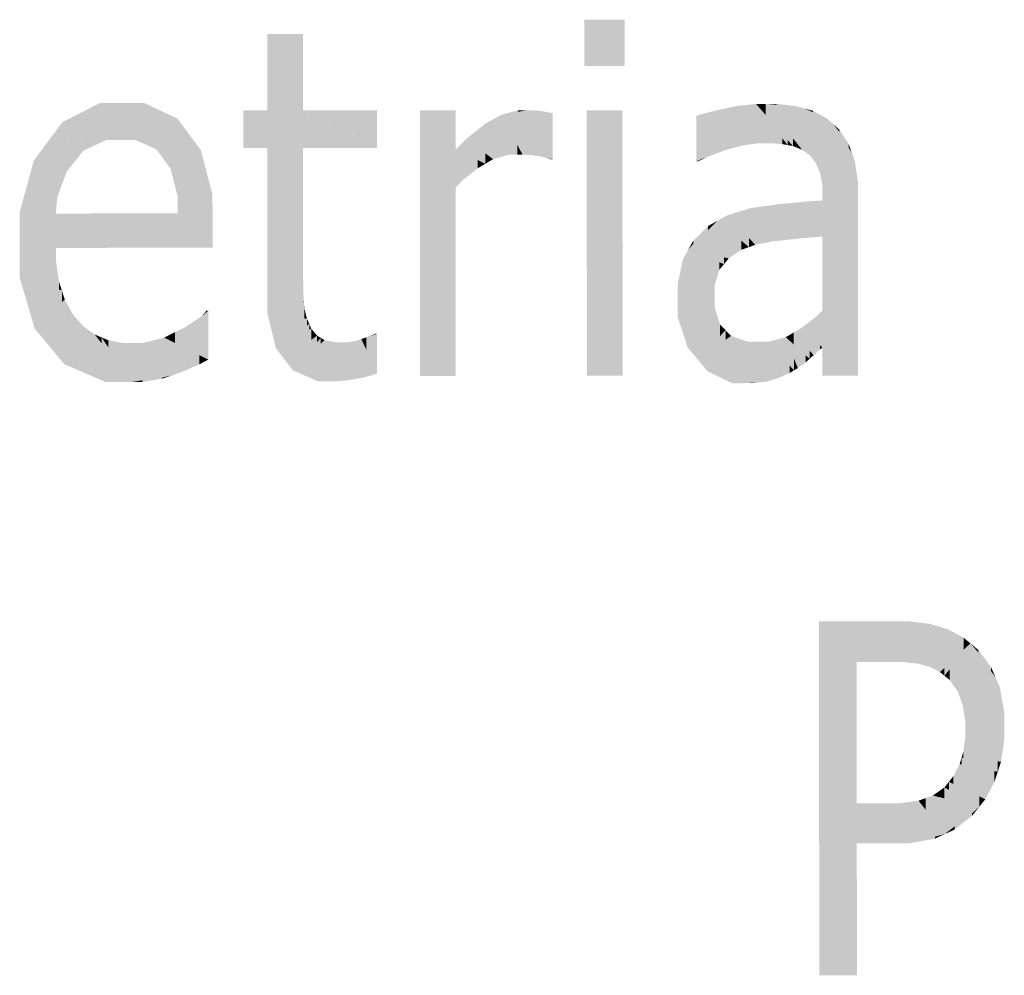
# Model space of a CAD drawing. Extents: x 64462 to 126444, y -56085 to -716.
# Tile 43 of 90: x 92567 to 92984, y -6184 to -5779. Entities that reach past the tile are written whole.
import ezdxf

# ---------------------------------------------------------------- set-up
doc = ezdxf.new("R2010")
doc.units = 0
doc.header["$LTSCALE"] = 11.25

# ---------------------------------------------------------------- blocks, each defined once
blk = doc.blocks.new('DwgObject-55396215-3381')
at = {"linetype": 'Continuous'}
for points in [[(48030.18, 21633.79), (48013.14, 21653.42), (48030.18, 21653.43)], [(48013.15, 21633.77), (48013.14, 21653.42), (48013.15, 21653.41)], [(48013.15, 21633.77), (48013.15, 21653.41), (48030.19, 21633.78)], [(48030.18, 21633.79), (48030.18, 21653.43), (48030.19, 21633.78)], [(47878.76, 21614.97), (47878.75, 21647.37), (47878.76, 21647.37)], [(47893.87, 21614.96), (47878.76, 21599.07), (47893.87, 21647.38)], [(47878.76, 21599.07), (47878.76, 21614.98), (47893.87, 21647.38)], [(47878.76, 21614.97), (47878.76, 21647.37), (47893.87, 21647.38)], [(47893.87, 21614.96), (47893.87, 21647.38), (47893.88, 21614.98)], [(47807.69, 21613.07), (47785.81, 21601.88), (47807.69, 21618.09)], [(47791.83, 21606.34), (47791.83, 21609.98), (47807.69, 21618.09)], [(47807.69, 21613.07), (47807.69, 21618.09), (47817.52, 21618.1)], [(47810.61, 21602.5), (47810.61, 21614.56), (47817.52, 21618.1)], [(47816.7, 21602.5), (47810.61, 21602.5), (47816.7, 21616.24)], [(47816.7, 21602.5), (47816.7, 21616.24), (47817.52, 21618.1)], [(47817.52, 21602.5), (47816.7, 21602.5), (47817.52, 21618.1)], [(47822.74, 21602.5), (47817.52, 21618.1), (47822.74, 21610.88)], [(47831.75, 21598.43), (47817.52, 21618.1), (47831.75, 21611.36)], [(47840.67, 21607.15), (47817.52, 21618.1), (47840.67, 21611.46)], [(47826.62, 21615.49), (47817.52, 21618.1), (47826.62, 21618.1)], [(47817.52, 21602.5), (47817.52, 21618.1), (47822.74, 21602.5)], [(47826.62, 21615.49), (47826.62, 21618.1), (47840.67, 21611.46)], [(48077.57, 21606.18), (48073.37, 21615.94), (48077.57, 21616.84)], [(48085.83, 21602.79), (48077.57, 21616.84), (48085.83, 21617.75)], [(48080.17, 21600.11), (48077.57, 21616.84), (48080.17, 21612.4)], [(48077.57, 21606.18), (48077.57, 21616.84), (48080.17, 21600.11)], [(48089.9, 21613.1), (48085.83, 21617.75), (48089.9, 21617.75)], [(48099.22, 21600.29), (48085.83, 21617.75), (48099.22, 21602.46)], [(48096.97, 21600.7), (48085.83, 21617.75), (48096.97, 21603.23)], [(48092.26, 21601.1), (48085.83, 21617.75), (48092.26, 21607.91)], [(48089.8, 21601.1), (48085.83, 21617.75), (48089.8, 21607.46)], [(48086.82, 21601.1), (48085.83, 21617.75), (48086.82, 21613.59)], [(48085.83, 21602.79), (48085.83, 21617.75), (48086.82, 21601.1)], [(48089.9, 21613.1), (48089.9, 21617.75), (48101.48, 21599.89)], [(48101.48, 21599.89), (48089.9, 21617.75), (48101.48, 21603.18)], [(48102.94, 21601.35), (48089.9, 21617.75), (48102.94, 21616.77)], [(48094.66, 21617.39), (48089.9, 21617.75), (48094.66, 21617.75)], [(48094.66, 21617.39), (48094.66, 21617.75), (48102.94, 21616.77)], [(48106.47, 21603.91), (48102.94, 21616.77), (48106.47, 21615.79)], [(48106.96, 21597.16), (48102.94, 21616.77), (48106.96, 21602.11)], [(48105.35, 21598.32), (48102.94, 21616.77), (48105.35, 21605.02)], [(48102.94, 21601.35), (48102.94, 21616.77), (48105.35, 21598.32)], [(47810.61, 21602.5), (47785.81, 21601.88), (47810.61, 21614.56)], [(47878.76, 21599.08), (47868.56, 21614.97), (47878.76, 21614.97)], [(47868.56, 21599.07), (47868.56, 21614.97), (47868.56, 21614.96)], [(47868.56, 21599.07), (47868.56, 21614.96), (47878.76, 21599.07)], [(47893.88, 21599.08), (47878.76, 21599.07), (47893.88, 21614.98)], [(47878.76, 21599.07), (47878.76, 21614.97), (47878.76, 21614.98)], [(47878.76, 21599.08), (47878.76, 21614.97), (47878.76, 21599.07)], [(47925.2, 21599.09), (47893.88, 21614.98), (47925.2, 21614.99)], [(47893.88, 21599.08), (47893.88, 21614.98), (47893.88, 21614.97)], [(47893.88, 21599.08), (47893.88, 21614.98), (47893.88, 21599.08)], [(47893.88, 21599.08), (47893.88, 21614.97), (47925.2, 21599.09)], [(47925.2, 21599.09), (47925.2, 21614.99), (47925.2, 21599.09)], [(47958.56, 21598.39), (47943.44, 21615), (47958.56, 21615)], [(47958.56, 21590.36), (47943.44, 21615), (47958.56, 21598.38)], [(47958.57, 21582.35), (47943.44, 21615), (47958.57, 21590.35)], [(47943.48, 21502.5), (47943.44, 21615), (47943.48, 21614.9)], [(47943.48, 21502.5), (47943.48, 21614.9), (47958.57, 21582.35)], [(47958.56, 21598.39), (47958.56, 21615), (47958.56, 21598.38)], [(47977.93, 21603.53), (47974.48, 21611.23), (47977.93, 21613.12)], [(47984.96, 21614.37), (47977.93, 21613.12), (47984.96, 21615.01)], [(47986.87, 21596.26), (47977.93, 21613.12), (47986.87, 21614.71)], [(47984.69, 21596.26), (47977.93, 21613.12), (47984.69, 21600.37)], [(47981.18, 21596.26), (47977.93, 21613.12), (47981.18, 21605.01)], [(47977.93, 21603.53), (47977.93, 21613.12), (47981.18, 21596.26)], [(47984.96, 21614.37), (47984.96, 21615.01), (47988.55, 21615.01)], [(47988.55, 21596.16), (47986.87, 21596.26), (47988.55, 21615.01)], [(47986.87, 21596.26), (47986.87, 21614.71), (47988.55, 21615.01)], [(47988.55, 21596.16), (47988.55, 21615.01), (47990.64, 21596.03)], [(47990.53, 21597.02), (47988.55, 21615.01), (47990.53, 21615.01)], [(47992.23, 21595.8), (47990.53, 21615.01), (47992.23, 21614.94)], [(47990.64, 21596.03), (47990.53, 21615.01), (47990.64, 21613.79)], [(47990.53, 21597.02), (47990.53, 21615.01), (47990.64, 21596.03)], [(47990.64, 21596.03), (47990.64, 21613.79), (47992.23, 21595.8)], [(47992.23, 21595.8), (47992.23, 21614.94), (47993.39, 21614.89)], [(47993.39, 21606.55), (47992.23, 21595.8), (47993.39, 21614.89)], [(47994.28, 21608.95), (47992.23, 21595.8), (47994.28, 21614.76)], [(47993.39, 21606.55), (47993.39, 21614.89), (47994.28, 21614.76)], [(47993.82, 21595.57), (47993.82, 21606.02), (47995.16, 21614.64)], [(47995.16, 21601.81), (47993.82, 21595.57), (47995.16, 21614.64)], [(47994.28, 21608.95), (47994.28, 21614.76), (47995.16, 21614.64)], [(47995.16, 21601.81), (47995.16, 21614.64), (47997.82, 21614.16)], [(47997.11, 21594.83), (47997.11, 21610.82), (47997.82, 21614.16)], [(47997.82, 21600.3), (47997.11, 21594.83), (47997.82, 21614.16)], [(47999.6, 21594.32), (47997.11, 21594.83), (47999.6, 21613.8)], [(47997.82, 21600.3), (47997.82, 21614.16), (47999.6, 21613.8)], [(47999.6, 21594.32), (47999.6, 21613.8), (47999.61, 21594.32)], [(48029.24, 21502.84), (48014.12, 21615.02), (48029.24, 21615.03)], [(48014.16, 21502.52), (48014.12, 21615.02), (48014.16, 21614.71)], [(48014.16, 21502.52), (48014.16, 21614.71), (48029.28, 21502.53)], [(48029.24, 21502.84), (48029.24, 21615.03), (48029.28, 21502.53)], [(48062.78, 21604.48), (48060.56, 21612.62), (48062.78, 21613.37)], [(48060.57, 21593.44), (48060.56, 21612.62), (48060.57, 21612.59)], [(48060.57, 21593.44), (48060.57, 21612.59), (48065.28, 21595.3)], [(48069.18, 21603.69), (48062.78, 21613.37), (48069.18, 21615.03)], [(48062.78, 21604.48), (48062.78, 21613.37), (48065.28, 21595.3)], [(48065.28, 21595.3), (48062.78, 21613.37), (48065.28, 21609.59)], [(48073.37, 21605.94), (48069.18, 21615.03), (48073.37, 21615.94)], [(48072.85, 21598.15), (48069.18, 21615.03), (48072.85, 21607.08)], [(48069.18, 21603.69), (48069.18, 21615.03), (48072.85, 21598.15)], [(48076.51, 21599.13), (48073.37, 21615.94), (48076.51, 21608.64)], [(48073.37, 21605.94), (48073.37, 21615.94), (48076.51, 21599.13)], [(48080.17, 21600.11), (48080.17, 21612.4), (48086.82, 21601.1)], [(48086.82, 21601.1), (48086.82, 21613.59), (48089.8, 21601.1)], [(48106.47, 21603.91), (48106.47, 21615.79), (48108.65, 21595.94)], [(48108.65, 21595.94), (48106.47, 21615.79), (48108.65, 21605.2)], [(48111.25, 21592.6), (48106.47, 21615.79), (48111.25, 21613.64)], [(48109.99, 21614.21), (48106.47, 21615.79), (48109.99, 21614.81)], [(48109.99, 21614.21), (48109.99, 21614.81), (48116.1, 21611.47)], [(48111.25, 21592.6), (48111.25, 21613.64), (48116.1, 21611.47)], [(47791.83, 21606.34), (47785.81, 21601.88), (47791.83, 21609.98)], [(47822.74, 21602.5), (47822.74, 21610.88), (47831.75, 21598.43)], [(47831.75, 21598.43), (47831.75, 21611.36), (47845.61, 21604.81)], [(47840.67, 21607.15), (47840.67, 21611.46), (47845.61, 21604.81)], [(47971.04, 21599.99), (47963.08, 21602.92), (47971.04, 21609.34)], [(47974.48, 21604.9), (47971.04, 21609.34), (47974.48, 21611.23)], [(47971.04, 21599.99), (47971.04, 21609.34), (47981.18, 21596.26)], [(47974.48, 21604.9), (47974.48, 21611.23), (47981.18, 21596.26)], [(47997.11, 21594.83), (47993.82, 21595.57), (47997.11, 21610.82)], [(48065.28, 21595.3), (48065.28, 21609.59), (48072.85, 21598.15)], [(48076.51, 21599.13), (48076.51, 21608.64), (48080.17, 21600.11)], [(48092.26, 21601.1), (48092.26, 21607.91), (48096.97, 21600.7)], [(48112.15, 21590.48), (48112.15, 21596.13), (48116.1, 21611.47)], [(48116.1, 21599.57), (48113.06, 21588.35), (48116.1, 21611.47)], [(48113.06, 21588.35), (48113.06, 21595.3), (48116.1, 21611.47)], [(48118.68, 21592.04), (48113.06, 21588.35), (48118.68, 21609.1)], [(48116.1, 21599.57), (48116.1, 21611.47), (48118.68, 21609.1)], [(48125.09, 21599.18), (48118.68, 21609.1), (48125.09, 21600.8)], [(48121.22, 21605.81), (48118.68, 21609.1), (48121.22, 21606.79)], [(48118.68, 21592.04), (48118.68, 21609.1), (48126.42, 21597.12)], [(47834.72, 21594.35), (47834.72, 21599.79), (47845.61, 21604.81)], [(47837.68, 21590.28), (47837.68, 21597.2), (47845.61, 21604.81)], [(47840.69, 21578.75), (47840.69, 21595.79), (47845.61, 21604.81)], [(47845.61, 21574.86), (47840.69, 21578.75), (47845.61, 21604.81)], [(47845.61, 21574.86), (47845.61, 21604.81), (47855.5, 21567.04)], [(47855.49, 21567.05), (47845.61, 21604.81), (47855.49, 21579.28)], [(47850.55, 21592.05), (47845.61, 21604.81), (47850.55, 21598.16)], [(47981.18, 21596.26), (47981.18, 21605.01), (47984.69, 21596.26)], [(47993.82, 21595.57), (47992.23, 21595.8), (47993.82, 21606.02)], [(48072.85, 21598.15), (48072.85, 21607.08), (48076.51, 21599.13)], [(48089.8, 21601.1), (48089.8, 21607.46), (48092.26, 21601.1)], [(48105.35, 21598.32), (48105.35, 21605.02), (48106.96, 21597.16)], [(48108.65, 21595.94), (48108.65, 21605.2), (48111.25, 21592.6)], [(48121.22, 21605.81), (48121.22, 21606.79), (48125.09, 21600.8)], [(47785.81, 21582.25), (47773.77, 21571.87), (47785.81, 21601.88)], [(47779.79, 21586.87), (47779.79, 21593.77), (47785.81, 21601.88)], [(47800.92, 21598.01), (47785.81, 21601.88), (47800.92, 21602.25)], [(47793.7, 21589.05), (47785.81, 21601.88), (47793.7, 21596.15)], [(47785.81, 21582.25), (47785.81, 21601.88), (47793.7, 21589.05)], [(47797.31, 21593.53), (47785.81, 21601.88), (47797.31, 21598.94)], [(47800.92, 21598.01), (47800.92, 21602.25), (47810.61, 21602.5)], [(47834.72, 21594.35), (47831.75, 21598.43), (47834.72, 21599.79)], [(47963.08, 21596.23), (47958.56, 21598.38), (47963.08, 21602.92)], [(47974.41, 21594.32), (47963.08, 21602.92), (47974.41, 21598.75)], [(47971.14, 21592.38), (47963.08, 21602.92), (47971.14, 21596.8)], [(47963.08, 21596.23), (47963.08, 21602.92), (47971.14, 21592.38)], [(47984.69, 21596.26), (47984.69, 21600.37), (47986.87, 21596.26)], [(48096.97, 21600.7), (48096.97, 21603.23), (48099.22, 21600.29)], [(48099.22, 21600.29), (48099.22, 21602.46), (48101.48, 21599.89)], [(48101.48, 21599.89), (48101.48, 21603.18), (48105.35, 21598.32)], [(48106.96, 21597.16), (48106.96, 21602.11), (48108.65, 21595.94)], [(48125.09, 21599.18), (48125.09, 21600.8), (48126.42, 21597.12)], [(47793.7, 21589.05), (47793.7, 21596.15), (47797.31, 21593.53)], [(47797.31, 21593.53), (47797.31, 21598.94), (47800.92, 21598.01)], [(47837.68, 21590.28), (47834.72, 21594.35), (47837.68, 21597.2)], [(47840.69, 21578.75), (47837.68, 21590.28), (47840.69, 21595.79)], [(47850.55, 21592.05), (47850.55, 21598.16), (47855.49, 21579.28)], [(47878.79, 21539.22), (47878.76, 21599.07), (47878.79, 21599.07)], [(47893.88, 21547.7), (47878.79, 21539.22), (47893.88, 21599.08)], [(47878.79, 21539.22), (47878.79, 21599.07), (47893.88, 21599.08)], [(47893.88, 21547.7), (47893.88, 21599.08), (47893.9, 21547.71)], [(47967.88, 21590.44), (47958.56, 21598.38), (47967.88, 21593.94)], [(47958.56, 21590.36), (47958.56, 21598.38), (47961.59, 21585.43)], [(47961.59, 21585.43), (47958.56, 21598.38), (47961.59, 21595.8)], [(47961.59, 21585.43), (47961.59, 21595.8), (47967.88, 21590.44)], [(47971.14, 21592.38), (47971.14, 21596.8), (47974.41, 21594.32)], [(47974.41, 21594.32), (47974.41, 21598.75), (47981.18, 21596.26)], [(48112.15, 21590.48), (48111.25, 21592.6), (48112.15, 21596.13)], [(48113.97, 21582.99), (48113.97, 21588.95), (48126.42, 21597.12)], [(48126.42, 21584.1), (48113.97, 21582.99), (48126.42, 21597.12)], [(48126.42, 21584.1), (48126.42, 21597.12), (48129.09, 21584.33)], [(48127.76, 21590.73), (48126.42, 21597.12), (48127.76, 21593.45)], [(47779.79, 21586.87), (47773.77, 21571.87), (47779.79, 21593.77)], [(47967.88, 21590.44), (47967.88, 21593.94), (47971.14, 21592.38)], [(47998.8, 21594.32), (47997.11, 21594.83), (47998.8, 21594.48)], [(47998.8, 21594.32), (47998.8, 21594.48), (47999.61, 21594.32)], [(48061.37, 21593.44), (48060.57, 21593.44), (48061.37, 21593.76)], [(48061.37, 21593.44), (48061.37, 21593.76), (48065.28, 21595.3)], [(48113.06, 21588.35), (48112.15, 21590.48), (48113.06, 21595.3)], [(48127.76, 21590.73), (48127.76, 21593.45), (48129.09, 21584.33)], [(47789.62, 21577.93), (47789.62, 21585.53), (47793.7, 21589.05)], [(47958.57, 21582.35), (47958.57, 21590.35), (47961.59, 21585.43)], [(48113.97, 21582.99), (48113.06, 21588.35), (48113.97, 21588.95)], [(47789.62, 21577.93), (47773.77, 21571.87), (47789.62, 21585.53)], [(48113.97, 21579.75), (48113.97, 21582.99), (48129.09, 21584.33)], [(48129.09, 21578.9), (48113.97, 21579.75), (48129.09, 21584.33)], [(48113.97, 21579.75), (48113.97, 21582.99), (48113.97, 21582.99)], [(48129.09, 21578.9), (48129.09, 21584.33), (48129.09, 21578.9)], [(47840.73, 21571.31), (47840.69, 21578.75), (47840.73, 21578.72)], [(47840.73, 21571.31), (47840.73, 21578.72), (47855.5, 21567.04)], [(47855.49, 21567.05), (47855.49, 21579.28), (47855.5, 21567.04)], [(47958.57, 21502.5), (47943.48, 21502.5), (47958.57, 21582.35)], [(47958.57, 21502.5), (47958.57, 21582.35), (47958.6, 21502.5)], [(48113.97, 21576.81), (48113.97, 21579.75), (48113.97, 21579.75)], [(48113.97, 21576.81), (48113.97, 21579.75), (48129.09, 21578.9)], [(48113.98, 21561.51), (48113.98, 21576.81), (48129.09, 21578.9)], [(48113.99, 21530.16), (48113.99, 21561.52), (48129.09, 21578.9)], [(48129.09, 21502.62), (48113.99, 21530.16), (48129.09, 21578.9)], [(48129.09, 21502.62), (48129.09, 21578.9), (48129.12, 21502.56)], [(47789.13, 21571.29), (47773.77, 21571.87), (47789.13, 21577.75)], [(47789.13, 21571.29), (47789.13, 21577.75), (47789.62, 21577.93)], [(48095.02, 21564.54), (48089.27, 21574.38), (48095.02, 21575.19)], [(48107.37, 21564.08), (48095.02, 21575.19), (48107.37, 21576.4)], [(48095.02, 21564.54), (48095.02, 21575.19), (48097.68, 21559.99)], [(48102.37, 21560.5), (48095.02, 21575.19), (48102.37, 21568.58)], [(48097.68, 21559.99), (48095.02, 21575.19), (48097.68, 21569.88)], [(48113.97, 21561.52), (48107.37, 21576.4), (48113.97, 21576.81)], [(48107.37, 21564.08), (48107.37, 21576.4), (48110.52, 21561.26)], [(48110.52, 21561.26), (48107.37, 21576.4), (48110.52, 21569.31)], [(48113.98, 21561.51), (48113.97, 21576.81), (48113.98, 21576.81)], [(48113.97, 21561.52), (48113.97, 21576.81), (48113.98, 21561.51)], [(47789.13, 21556.74), (47773.77, 21571.87), (47789.13, 21571.29)], [(47773.78, 21558.07), (47773.77, 21571.87), (47773.78, 21571.86)], [(47773.78, 21558.07), (47773.78, 21571.86), (47789.14, 21556.74)], [(47840.73, 21567.98), (47789.13, 21571.29), (47840.73, 21571.31)], [(47789.13, 21556.74), (47789.13, 21571.29), (47789.14, 21556.74)], [(47789.14, 21556.74), (47789.13, 21571.29), (47789.14, 21571.29)], [(47855.5, 21556.76), (47789.13, 21571.29), (47855.5, 21567.04)], [(47789.14, 21556.74), (47789.14, 21571.29), (47855.5, 21556.76)], [(47840.73, 21567.98), (47840.73, 21571.31), (47855.5, 21567.04)], [(48073.66, 21564.78), (48069.55, 21568.24), (48073.66, 21570.5)], [(48083.51, 21560.17), (48073.66, 21570.5), (48083.51, 21573.58)], [(48082.83, 21557.06), (48073.66, 21570.5), (48082.83, 21560.89)], [(48073.66, 21564.78), (48073.66, 21570.5), (48082.83, 21557.06)], [(48089.27, 21565.02), (48083.51, 21573.58), (48089.27, 21574.38)], [(48085.56, 21558.02), (48083.51, 21573.58), (48085.56, 21570.53)], [(48083.51, 21560.17), (48083.51, 21573.58), (48085.56, 21558.02)], [(48085.56, 21558.02), (48085.56, 21570.53), (48092.99, 21559.49)], [(48089.27, 21565.02), (48089.27, 21574.38), (48092.99, 21559.49)], [(48092.99, 21559.49), (48089.27, 21574.38), (48092.99, 21568.02)], [(47855.5, 21556.76), (47855.5, 21567.04), (47855.5, 21556.76)], [(48069.55, 21555.86), (48057.05, 21555.8), (48069.55, 21568.24)], [(48065.49, 21564.2), (48065.49, 21565.97), (48069.55, 21568.24)], [(48069.55, 21555.86), (48069.55, 21568.24), (48079.57, 21555.9)], [(48079.57, 21555.9), (48069.55, 21568.24), (48079.57, 21559.81)], [(48092.99, 21559.49), (48092.99, 21568.02), (48097.68, 21559.99)], [(48097.68, 21559.99), (48097.68, 21569.88), (48102.37, 21560.5)], [(48102.37, 21560.5), (48102.37, 21568.58), (48110.52, 21561.26)], [(48110.52, 21561.26), (48110.52, 21569.31), (48113.98, 21561.51)], [(48065.49, 21564.2), (48057.05, 21555.8), (48065.49, 21565.97)], [(48059.24, 21558.44), (48059.24, 21559.75), (48065.49, 21565.97)], [(47789.14, 21551.56), (47773.78, 21558.07), (47789.14, 21556.74)], [(47773.78, 21544.13), (47773.78, 21558.07), (47773.78, 21558.07)], [(47773.78, 21544.13), (47773.78, 21558.07), (47789.14, 21551.56)], [(48059.24, 21558.44), (48057.05, 21555.8), (48059.24, 21559.75)], [(48079.57, 21555.9), (48079.57, 21559.81), (48082.83, 21557.06)], [(48082.83, 21557.06), (48082.83, 21560.89), (48085.56, 21558.02)], [(48113.99, 21530.16), (48113.98, 21561.51), (48113.99, 21561.52)], [(47789.14, 21551.56), (47789.14, 21556.74), (47789.14, 21551.56)], [(48057.05, 21538.17), (48052.67, 21535.12), (48057.05, 21555.8)], [(48054.85, 21545.45), (48054.85, 21551.85), (48057.05, 21555.8)], [(48074.3, 21552.3), (48057.05, 21555.8), (48074.3, 21555.88)], [(48057.05, 21538.17), (48057.05, 21555.8), (48070.28, 21547.41)], [(48072.29, 21549.85), (48057.05, 21555.8), (48072.29, 21552.71)], [(48070.28, 21547.41), (48057.05, 21555.8), (48070.28, 21550.64)], [(48074.3, 21552.3), (48074.3, 21555.88), (48079.57, 21555.9)], [(47789.14, 21542.65), (47773.78, 21544.13), (47789.14, 21551.56)], [(47789.14, 21542.65), (47789.14, 21551.56), (47790.39, 21542.52)], [(48054.85, 21545.45), (48052.67, 21535.12), (48054.85, 21551.85)], [(48052.67, 21535.12), (48052.67, 21541.52), (48054.85, 21551.85)], [(48070.28, 21547.41), (48070.28, 21550.64), (48072.29, 21549.85)], [(48072.29, 21549.85), (48072.29, 21552.71), (48074.3, 21552.3)], [(47893.9, 21543.27), (47878.79, 21539.22), (47893.9, 21547.71)], [(47893.9, 21543.27), (47893.9, 21547.71), (47893.9, 21543.27)], [(48068.27, 21540.68), (48052.67, 21535.12), (48068.27, 21546)], [(48068.27, 21540.68), (48068.27, 21546), (48070.28, 21547.41)], [(47790.39, 21539.06), (47773.78, 21544.13), (47790.39, 21542.52)], [(47780.08, 21522.61), (47773.78, 21544.13), (47780.08, 21542.21)], [(47780.08, 21522.61), (47780.08, 21542.21), (47791.64, 21538.68)], [(47790.39, 21539.06), (47790.39, 21542.52), (47791.64, 21538.68)], [(47893.9, 21536.36), (47878.79, 21539.22), (47893.9, 21543.27)], [(47893.9, 21536.36), (47893.9, 21543.27), (47894.07, 21536.33)], [(48052.67, 21535.12), (48052.67, 21541.51), (48052.67, 21541.52)], [(47791.64, 21533.64), (47780.08, 21522.61), (47791.64, 21538.68)], [(47791.64, 21533.64), (47791.64, 21538.68), (47792.9, 21534.83)], [(47878.79, 21528.99), (47878.79, 21539.22), (47878.79, 21539.22)], [(47878.79, 21528.99), (47878.79, 21539.22), (47894.07, 21536.33)], [(48068.27, 21536.39), (48052.67, 21535.12), (48068.27, 21540.68)], [(48068.27, 21536.39), (48068.27, 21540.68), (48068.27, 21536.4)], [(47792.9, 21523.88), (47786.36, 21515.04), (47792.9, 21534.83)], [(47786.36, 21515.04), (47786.36, 21528.6), (47792.9, 21534.83)], [(47792.9, 21523.88), (47792.9, 21534.83), (47796.32, 21528.52)], [(47894.07, 21533.78), (47878.79, 21528.99), (47894.07, 21536.33)], [(47894.23, 21531.31), (47878.79, 21528.99), (47894.23, 21533.83)], [(47894.07, 21533.78), (47894.07, 21536.33), (47894.23, 21533.83)], [(47894.23, 21531.31), (47894.23, 21533.83), (47894.39, 21531.33)], [(48068.27, 21531.56), (48052.67, 21535.12), (48068.27, 21536.4)], [(48061.13, 21509.45), (48052.67, 21535.12), (48061.13, 21533.19)], [(48052.67, 21527.32), (48052.67, 21535.12), (48052.67, 21535.11)], [(48052.67, 21527.32), (48052.67, 21535.11), (48061.13, 21509.45)], [(48061.13, 21509.45), (48061.13, 21533.19), (48068.27, 21531.56)], [(48068.27, 21531.56), (48068.27, 21536.4), (48068.27, 21531.56)], [(47786.36, 21515.04), (47780.08, 21522.61), (47786.36, 21528.6)], [(47853.71, 21509.44), (47850.93, 21527.84), (47853.71, 21530.06)], [(47852.9, 21529.42), (47850.93, 21527.84), (47852.9, 21530.06)], [(47852.9, 21529.42), (47852.9, 21530.06), (47853.71, 21530.06)], [(47853.71, 21509.44), (47853.71, 21530.06), (47853.72, 21509.39)], [(47894.39, 21526.83), (47878.79, 21528.99), (47894.39, 21531.33)], [(47882.38, 21514.13), (47878.79, 21528.99), (47882.38, 21528.49)], [(47894.39, 21526.83), (47894.39, 21531.33), (47895.53, 21526.67)], [(48068.27, 21520.62), (48061.13, 21509.45), (48068.27, 21531.56)], [(48068.27, 21520.62), (48068.27, 21531.56), (48070.61, 21524.27)], [(48113.99, 21514.53), (48111.17, 21527.44), (48113.99, 21530.16)], [(48114, 21514.51), (48113.99, 21530.16), (48114, 21530.15)], [(48113.99, 21514.53), (48113.99, 21530.16), (48114, 21514.51)], [(48114, 21514.51), (48114, 21530.15), (48129.12, 21502.56)], [(47792.65, 21507.46), (47792.65, 21523.55), (47796.32, 21528.52)], [(47796.32, 21519.13), (47792.65, 21507.46), (47796.32, 21528.52)], [(47798.5, 21519.37), (47792.65, 21507.46), (47798.5, 21526.05)], [(47796.32, 21519.13), (47796.32, 21528.52), (47798.5, 21526.05)], [(47798.5, 21519.37), (47798.5, 21526.05), (47800.6, 21523.64)], [(47850.93, 21513.51), (47844.3, 21523.31), (47850.93, 21527.84)], [(47850.93, 21513.51), (47850.93, 21527.84), (47853.72, 21509.39)], [(47882.38, 21514.13), (47882.38, 21528.49), (47895.53, 21526.67)], [(47895.53, 21523.79), (47882.38, 21514.13), (47895.53, 21526.67)], [(47896.5, 21521.99), (47882.38, 21514.13), (47896.5, 21524.5)], [(47895.53, 21523.79), (47895.53, 21526.67), (47896.5, 21524.5)], [(47896.5, 21521.99), (47896.5, 21524.5), (47897.38, 21522.48)], [(48056.9, 21514.49), (48052.67, 21527.32), (48056.9, 21518.38)], [(48111.17, 21517.12), (48105.06, 21522.78), (48111.17, 21527.44)], [(48111.17, 21517.12), (48111.17, 21527.44), (48114, 21514.51)], [(47792.65, 21507.46), (47786.36, 21515.04), (47792.65, 21523.55)], [(47800.6, 21505.37), (47792.65, 21507.46), (47800.6, 21523.64)], [(47805.58, 21517.94), (47800.6, 21523.64), (47805.58, 21520.02)], [(47800.6, 21505.37), (47800.6, 21523.64), (47821.33, 21499.9)], [(47839.65, 21516.39), (47834.99, 21518.7), (47839.65, 21521.01)], [(47844.3, 21517.16), (47839.65, 21521.01), (47844.3, 21523.31)], [(47839.65, 21516.39), (47839.65, 21521.01), (47853.72, 21509.39)], [(47844.3, 21517.16), (47844.3, 21523.31), (47853.72, 21509.39)], [(47885.97, 21509.49), (47885.97, 21516.13), (47897.38, 21522.48)], [(47897.38, 21517.76), (47885.97, 21509.49), (47897.38, 21522.48)], [(47897.38, 21517.76), (47897.38, 21522.48), (47899.83, 21519.53)], [(47925.23, 21503.46), (47920.63, 21518.76), (47925.23, 21520.34)], [(47923.54, 21519.76), (47923.54, 21519.89), (47925.23, 21520.34)], [(47924.43, 21520.12), (47923.54, 21519.89), (47924.43, 21520.34)], [(47924.43, 21520.12), (47924.43, 21520.34), (47925.23, 21520.34)], [(47925.23, 21503.46), (47925.23, 21520.34), (47925.24, 21503.44)], [(48070.61, 21519.39), (48061.13, 21509.45), (48070.61, 21524.27)], [(48072.94, 21517.75), (48061.13, 21509.45), (48072.94, 21521.83)], [(48070.61, 21519.39), (48070.61, 21524.27), (48072.94, 21521.83)], [(48072.94, 21517.75), (48072.94, 21521.83), (48075.28, 21519.39)], [(48101.76, 21515.9), (48098.46, 21518.89), (48101.76, 21520.83)], [(48105.06, 21517.13), (48101.76, 21520.83), (48105.06, 21522.78)], [(48108.57, 21509.72), (48101.76, 21520.83), (48108.57, 21513.18)], [(48101.76, 21515.9), (48101.76, 21520.83), (48108.57, 21509.72)], [(48112.99, 21513.65), (48105.06, 21522.78), (48112.99, 21515.44)], [(48110.27, 21511.26), (48105.06, 21522.78), (48110.27, 21516.77)], [(48105.06, 21517.13), (48105.06, 21522.78), (48110.27, 21511.26)], [(47805.58, 21517.94), (47805.58, 21520.02), (47821.33, 21499.9)], [(47808.46, 21516.34), (47805.58, 21520.02), (47808.46, 21518.81)], [(47808.46, 21516.34), (47808.46, 21518.81), (47821.33, 21499.9)], [(47811.34, 21514.58), (47808.46, 21518.81), (47811.34, 21517.6)], [(47811.34, 21514.58), (47811.34, 21517.6), (47821.33, 21499.9)], [(47817.69, 21506.36), (47811.34, 21517.6), (47817.69, 21516.4)], [(47817.69, 21506.36), (47817.69, 21516.4), (47821.33, 21499.9)], [(47821.15, 21500.72), (47817.69, 21516.4), (47821.15, 21516.4)], [(47821.15, 21500.72), (47821.15, 21516.4), (47821.33, 21499.9)], [(47821.33, 21499.9), (47821.15, 21516.4), (47821.33, 21516.4)], [(47821.33, 21499.9), (47821.33, 21516.4), (47825.75, 21516.4)], [(47825.75, 21500.62), (47821.33, 21499.9), (47825.75, 21516.4)], [(47834.99, 21506.08), (47825.75, 21516.4), (47834.99, 21518.7)], [(47825.75, 21500.62), (47825.75, 21516.4), (47838.09, 21502.63)], [(47849.89, 21507.37), (47834.99, 21518.7), (47849.89, 21511.29)], [(47842.08, 21503.99), (47834.99, 21518.7), (47842.08, 21513.32)], [(47838.09, 21502.63), (47834.99, 21518.7), (47838.09, 21512.27)], [(47834.99, 21506.08), (47834.99, 21518.7), (47838.09, 21502.63)], [(47885.97, 21509.49), (47882.38, 21514.13), (47885.97, 21516.13)], [(47899.83, 21516.79), (47889.56, 21504.86), (47899.83, 21519.53)], [(47889.56, 21504.86), (47889.56, 21512.09), (47899.83, 21519.53)], [(47901.38, 21516.18), (47889.56, 21504.86), (47901.38, 21518.6)], [(47899.83, 21516.79), (47899.83, 21519.53), (47901.38, 21518.6)], [(47900.05, 21500.23), (47900.05, 21514.9), (47902.94, 21517.66)], [(47902.94, 21500.23), (47900.05, 21500.23), (47902.94, 21517.66)], [(47901.38, 21516.18), (47901.38, 21518.6), (47902.94, 21517.66)], [(47902.94, 21500.23), (47902.94, 21517.66), (47906.94, 21500.23)], [(47906.94, 21500.23), (47902.94, 21517.66), (47906.94, 21516.88)], [(47906.94, 21500.23), (47906.94, 21516.88), (47907.68, 21516.73)], [(47907.68, 21500.23), (47906.94, 21500.23), (47907.68, 21516.73)], [(47908.91, 21500.23), (47907.68, 21516.73), (47908.91, 21513.27)], [(47910.87, 21507.8), (47907.68, 21516.73), (47910.87, 21516.73)], [(47907.68, 21500.23), (47907.68, 21516.73), (47908.91, 21500.23)], [(47913.41, 21500.68), (47910.87, 21516.73), (47913.41, 21508.9)], [(47912.72, 21511.01), (47910.87, 21516.73), (47912.72, 21516.73)], [(47910.87, 21507.8), (47910.87, 21516.73), (47913.41, 21500.68)], [(47916.6, 21506.48), (47912.72, 21516.73), (47916.6, 21517.41)], [(47915.93, 21501.13), (47912.72, 21516.73), (47915.93, 21508.25)], [(47912.72, 21511.01), (47912.72, 21516.73), (47915.93, 21501.13)], [(47918.61, 21512.86), (47916.6, 21517.41), (47918.61, 21518.09)], [(47918.45, 21501.59), (47916.6, 21517.41), (47918.45, 21513.24)], [(47916.6, 21506.48), (47916.6, 21517.41), (47918.45, 21501.59)], [(47920.63, 21513.62), (47918.61, 21518.09), (47920.63, 21518.76)], [(47923.1, 21502.74), (47918.61, 21518.09), (47923.1, 21508.16)], [(47918.61, 21512.86), (47918.61, 21518.09), (47923.1, 21502.74)], [(47923.54, 21519.76), (47920.63, 21518.76), (47923.54, 21519.89)], [(47920.63, 21513.62), (47920.63, 21518.76), (47925.24, 21503.44)], [(48056.9, 21514.49), (48056.9, 21518.38), (48061.13, 21509.45)], [(48065.35, 21504.42), (48065.35, 21512.42), (48075.28, 21519.39)], [(48075.28, 21499.58), (48065.35, 21504.42), (48075.28, 21519.39)], [(48075.28, 21499.58), (48075.28, 21519.39), (48075.66, 21499.39)], [(48075.66, 21499.39), (48075.28, 21519.39), (48075.66, 21518.21)], [(48081.73, 21499.4), (48075.28, 21519.39), (48081.73, 21517.18)], [(48075.66, 21499.39), (48075.66, 21518.21), (48081.73, 21499.4)], [(48081.73, 21499.4), (48081.73, 21517.18), (48082.4, 21516.95)], [(48082.4, 21499.45), (48081.73, 21499.4), (48082.4, 21516.95)], [(48087.19, 21507.37), (48082.4, 21516.95), (48087.19, 21516.95)], [(48082.4, 21499.45), (48082.4, 21516.95), (48090.78, 21500.18)], [(48087.19, 21507.37), (48087.19, 21516.95), (48090.78, 21500.18)], [(48090.78, 21500.18), (48087.19, 21516.95), (48090.78, 21507.45)], [(48091.17, 21506.42), (48087.19, 21516.95), (48091.17, 21516.95)], [(48098.46, 21508.75), (48091.17, 21516.95), (48098.46, 21518.89)], [(48093.24, 21500.96), (48091.17, 21516.95), (48093.24, 21510)], [(48095.69, 21501.74), (48091.17, 21516.95), (48095.69, 21510.19)], [(48100.04, 21503.68), (48091.17, 21516.95), (48100.04, 21506.97)], [(48091.17, 21506.42), (48091.17, 21516.95), (48093.24, 21500.96)], [(48106.86, 21508.19), (48098.46, 21518.89), (48106.86, 21511.27)], [(48101.93, 21504.84), (48098.46, 21518.89), (48101.93, 21509.91)], [(48103.54, 21505.75), (48098.46, 21518.89), (48103.54, 21512.42)], [(48098.46, 21508.75), (48098.46, 21518.89), (48101.93, 21504.84)], [(48110.27, 21511.26), (48110.27, 21516.77), (48112.99, 21513.65)], [(47838.09, 21502.63), (47838.09, 21512.27), (47842.08, 21503.99)], [(47842.08, 21503.99), (47842.08, 21513.32), (47849.89, 21507.37)], [(47889.56, 21504.86), (47885.97, 21509.49), (47889.56, 21512.09)], [(47900.05, 21500.23), (47889.56, 21504.86), (47900.05, 21514.9)], [(47908.91, 21500.23), (47908.91, 21513.27), (47913.41, 21500.68)], [(47918.45, 21501.59), (47918.45, 21513.24), (47923.1, 21502.74)], [(48065.35, 21504.42), (48061.13, 21509.45), (48065.35, 21512.42)], [(48103.54, 21505.75), (48103.54, 21512.42), (48106.86, 21508.19)], [(48108.57, 21509.72), (48108.57, 21513.18), (48110.27, 21511.26)], [(48112.99, 21513.65), (48112.99, 21515.44), (48114, 21514.51)], [(48114, 21502.56), (48114, 21514.51), (48114, 21514.5)], [(48114, 21502.56), (48114, 21514.5), (48129.12, 21502.56)], [(47849.89, 21507.37), (47849.89, 21511.29), (47853.72, 21509.39)], [(47913.41, 21500.68), (47913.41, 21508.9), (47915.93, 21501.13)], [(47915.93, 21501.13), (47915.93, 21508.25), (47918.45, 21501.59)], [(47923.1, 21502.74), (47923.1, 21508.16), (47925.24, 21503.44)], [(48093.24, 21500.96), (48093.24, 21510), (48095.69, 21501.74)], [(48095.69, 21501.74), (48095.69, 21510.19), (48100.04, 21503.68)], [(48101.93, 21504.84), (48101.93, 21509.91), (48103.54, 21505.75)], [(48106.86, 21508.19), (48106.86, 21511.27), (48108.57, 21509.72)], [(47810.14, 21499.9), (47792.65, 21507.46), (47810.14, 21502.85)], [(48090.78, 21500.18), (48090.78, 21507.45), (48093.24, 21500.96)], [(48100.04, 21503.68), (48100.04, 21506.97), (48101.93, 21504.84)], [(47810.14, 21499.9), (47810.14, 21502.85), (47821.33, 21499.9)], [(47825.72, 21499.9), (47821.33, 21499.9), (47825.72, 21500.61)], [(47825.72, 21499.9), (47825.72, 21500.61), (47838.09, 21502.63)], [(47834.1, 21501.27), (47825.72, 21499.9), (47834.1, 21501.75)], [(47834.1, 21501.27), (47834.1, 21501.75), (47838.09, 21502.63)], [(48085.03, 21499.4), (48081.73, 21499.4), (48085.03, 21499.68)], [(48085.03, 21499.4), (48085.03, 21499.68), (48090.78, 21500.18)], [(48144.35, 21381.24), (48112.58, 21398.48), (48144.35, 21398.49)], [(48128.54, 21381.23), (48112.58, 21398.48), (48128.54, 21389.81)], [(48112.63, 21248.48), (48112.58, 21398.48), (48112.63, 21398.42)], [(48112.63, 21248.48), (48112.63, 21398.42), (48128.54, 21381.23)], [(48144.35, 21381.24), (48144.35, 21398.49), (48145.13, 21398.49)], [(48145.13, 21381.24), (48144.35, 21381.24), (48145.13, 21398.49)], [(48148.14, 21381.24), (48145.13, 21398.49), (48148.14, 21398.49)], [(48145.13, 21381.24), (48145.13, 21398.49), (48148.14, 21381.24)], [(48150.53, 21380.98), (48148.14, 21381.24), (48150.53, 21398.49)], [(48148.14, 21381.24), (48148.14, 21398.49), (48150.53, 21398.49)], [(48150.53, 21380.98), (48150.53, 21398.49), (48154.4, 21380.56)], [(48154.4, 21380.56), (48150.53, 21398.49), (48154.4, 21398.01)], [(48154.4, 21380.56), (48154.4, 21398.01), (48159.67, 21397.36)], [(48156.88, 21379.89), (48156.88, 21388.47), (48159.67, 21397.36)], [(48159.67, 21386.86), (48156.88, 21379.89), (48159.67, 21397.36)], [(48159.36, 21379.21), (48159.36, 21386.09), (48163.42, 21396.23)], [(48163.42, 21377.15), (48159.36, 21379.21), (48163.42, 21396.23)], [(48159.67, 21386.86), (48159.67, 21397.36), (48163.42, 21396.23)], [(48163.78, 21376.97), (48163.42, 21396.23), (48163.78, 21396.12)], [(48163.42, 21377.15), (48163.42, 21396.23), (48163.78, 21376.97)], [(48163.78, 21376.97), (48163.78, 21396.12), (48167.17, 21395.1)], [(48167.17, 21381.89), (48163.78, 21376.97), (48167.17, 21395.1)], [(48167.17, 21381.89), (48167.17, 21395.1), (48173.82, 21391.55)], [(48173.82, 21386.41), (48163.78, 21376.97), (48173.82, 21391.55)], [(48173.82, 21386.41), (48173.82, 21391.55), (48176.72, 21389.14)], [(48128.54, 21381.23), (48128.54, 21389.81), (48144.35, 21381.24)], [(48156.88, 21379.89), (48154.4, 21380.56), (48156.88, 21388.47)], [(48165.72, 21375.41), (48165.72, 21378.79), (48176.72, 21389.14)], [(48167.93, 21373.6), (48167.93, 21378.18), (48176.72, 21389.14)], [(48171.24, 21368.93), (48171.24, 21379.45), (48176.72, 21389.14)], [(48176.72, 21370.94), (48171.24, 21368.93), (48176.72, 21389.14)], [(48176.72, 21370.94), (48176.72, 21389.14), (48187.32, 21374.84)], [(48185.44, 21377.37), (48176.72, 21389.14), (48185.44, 21379.12)], [(48180.14, 21385.2), (48176.72, 21389.14), (48180.14, 21386.27)], [(48159.36, 21379.21), (48156.88, 21379.89), (48159.36, 21386.09)], [(48180.14, 21385.2), (48180.14, 21386.27), (48185.44, 21379.12)], [(48128.54, 21321.28), (48112.63, 21248.48), (48128.54, 21381.23)], [(48128.54, 21321.28), (48128.54, 21381.23), (48128.56, 21321.38)], [(48165.72, 21375.41), (48163.78, 21376.97), (48165.72, 21378.79)], [(48171.24, 21368.93), (48167.93, 21373.6), (48171.24, 21379.45)], [(48185.44, 21377.37), (48185.44, 21379.12), (48187.32, 21374.84)], [(48167.93, 21373.6), (48165.72, 21375.41), (48167.93, 21378.18)], [(48173.42, 21363.19), (48173.42, 21369.73), (48187.32, 21374.84)], [(48174.51, 21356.45), (48174.51, 21364.11), (48187.32, 21374.84)], [(48187.32, 21353.93), (48174.51, 21356.45), (48187.32, 21374.84)], [(48187.32, 21353.93), (48187.32, 21374.84), (48191.07, 21353.19)], [(48191.07, 21353.21), (48187.32, 21374.84), (48191.07, 21359.74)], [(48189.19, 21367.29), (48187.32, 21374.84), (48189.19, 21370.56)], [(48189.19, 21367.29), (48189.19, 21370.56), (48191.07, 21359.74)], [(48173.42, 21363.19), (48171.24, 21368.93), (48173.42, 21369.73)], [(48174.51, 21356.45), (48173.42, 21363.19), (48174.51, 21364.11)], [(48191.07, 21353.21), (48191.07, 21359.74), (48191.07, 21353.19)], [(48174.51, 21352.58), (48174.51, 21356.45), (48174.51, 21356.45)], [(48174.51, 21352.58), (48174.51, 21356.45), (48191.07, 21353.19)], [(48174.51, 21343.5), (48173.73, 21343.28), (48174.51, 21349.26)], [(48191.07, 21348.21), (48174.51, 21349.26), (48191.07, 21353.19)], [(48174.51, 21349.26), (48174.51, 21352.58), (48191.07, 21353.19)], [(48174.51, 21349.26), (48174.51, 21352.58), (48174.51, 21352.58)], [(48174.51, 21343.5), (48174.51, 21349.26), (48191.07, 21348.21)], [(48191.07, 21348.21), (48191.07, 21353.19), (48191.07, 21348.21)], [(48189.69, 21338.97), (48173.73, 21343.28), (48189.69, 21347.81)], [(48189.69, 21338.97), (48189.69, 21347.81), (48191.07, 21348.21)], [(48173.73, 21340.54), (48172.95, 21340.61), (48173.73, 21343.28)], [(48173.73, 21340.54), (48173.73, 21343.28), (48189.69, 21338.97)], [(48172.16, 21332.5), (48169.48, 21332.87), (48172.16, 21337.95)], [(48172.95, 21337.79), (48172.16, 21337.95), (48172.95, 21340.61)], [(48172.16, 21332.5), (48172.16, 21337.95), (48186.91, 21330.46)], [(48186.91, 21330.46), (48172.16, 21337.95), (48186.91, 21334.99)], [(48188.3, 21334.71), (48172.95, 21340.61), (48188.3, 21339.11)], [(48172.95, 21337.79), (48172.95, 21340.61), (48188.3, 21334.71)], [(48188.3, 21334.71), (48188.3, 21339.11), (48189.69, 21338.97)], [(48169.48, 21329.55), (48167.59, 21330.45), (48169.48, 21332.87)], [(48169.48, 21329.55), (48169.48, 21332.87), (48183.03, 21323.08)], [(48183.03, 21323.08), (48169.48, 21332.87), (48183.03, 21331)], [(48186.91, 21330.46), (48186.91, 21334.99), (48188.3, 21334.71)], [(48167.59, 21327.05), (48165.69, 21328.09), (48167.59, 21330.45)], [(48180.53, 21319.96), (48167.59, 21330.45), (48180.53, 21324.27)], [(48167.59, 21327.05), (48167.59, 21330.45), (48180.53, 21319.96)], [(48183.03, 21323.08), (48183.03, 21331), (48186.91, 21330.46)], [(48160.78, 21317.88), (48157.75, 21323.56), (48160.78, 21324.64)], [(48165.69, 21323.47), (48160.78, 21324.64), (48165.69, 21328.09)], [(48165.87, 21308.32), (48160.78, 21324.64), (48165.87, 21323.43)], [(48160.78, 21317.88), (48160.78, 21324.64), (48165.87, 21308.32)], [(48165.69, 21323.47), (48165.69, 21328.09), (48180.53, 21319.96)], [(48180.53, 21319.96), (48180.53, 21324.27), (48183.03, 21323.08)], [(48128.56, 21304.41), (48112.63, 21248.48), (48128.56, 21321.38)], [(48142.03, 21307.09), (48128.56, 21321.38), (48142.03, 21321.39)], [(48128.57, 21304.43), (48128.56, 21321.38), (48128.57, 21321.38)], [(48128.56, 21304.41), (48128.56, 21321.38), (48128.57, 21304.43)], [(48128.57, 21304.43), (48128.57, 21321.38), (48144.52, 21304.44)], [(48142.03, 21307.09), (48142.03, 21321.39), (48144.52, 21304.44)], [(48144.52, 21304.44), (48142.03, 21321.39), (48144.52, 21321.39)], [(48146.87, 21304.87), (48144.52, 21304.44), (48146.87, 21321.39)], [(48144.52, 21304.44), (48144.52, 21321.39), (48146.87, 21321.39)], [(48154.73, 21315.98), (48146.87, 21321.39), (48154.73, 21322.47)], [(48146.87, 21304.87), (48146.87, 21321.39), (48165.87, 21308.32)], [(48157.75, 21318.63), (48154.73, 21322.47), (48157.75, 21323.56)], [(48154.73, 21315.98), (48154.73, 21322.47), (48165.87, 21308.32)], [(48157.75, 21318.63), (48157.75, 21323.56), (48165.87, 21308.32)], [(48165.87, 21308.32), (48165.87, 21323.43), (48180.53, 21319.96)], [(48170.1, 21310.26), (48170.1, 21311.68), (48180.53, 21319.96)], [(48177.43, 21316.08), (48177.43, 21317.08), (48180.53, 21319.96)], [(48177.43, 21316.08), (48170.1, 21310.26), (48177.43, 21317.08)], [(48170.1, 21310.26), (48165.87, 21308.32), (48170.1, 21311.68)], [(48150.97, 21304.44), (48150.97, 21305.61), (48165.87, 21308.32)], [(48161.64, 21306.38), (48161.64, 21307.22), (48165.87, 21308.32)], [(48128.57, 21248.48), (48112.63, 21248.48), (48128.57, 21304.43)], [(48128.57, 21248.48), (48128.57, 21304.43), (48128.59, 21248.48)], [(48150.97, 21304.44), (48144.52, 21304.44), (48150.97, 21305.61)], [(48161.64, 21306.38), (48150.97, 21304.44), (48161.64, 21307.22)]]:
    blk.add_hatch(color=1, dxfattribs=at).paths.add_polyline_path(points)

msp = doc.modelspace()

# ---------------------------------------------------------------- block references
msp.add_blockref('DwgObject-55396215-3381', (44793.1, -27432.61))

doc.saveas('drawing.dxf')
